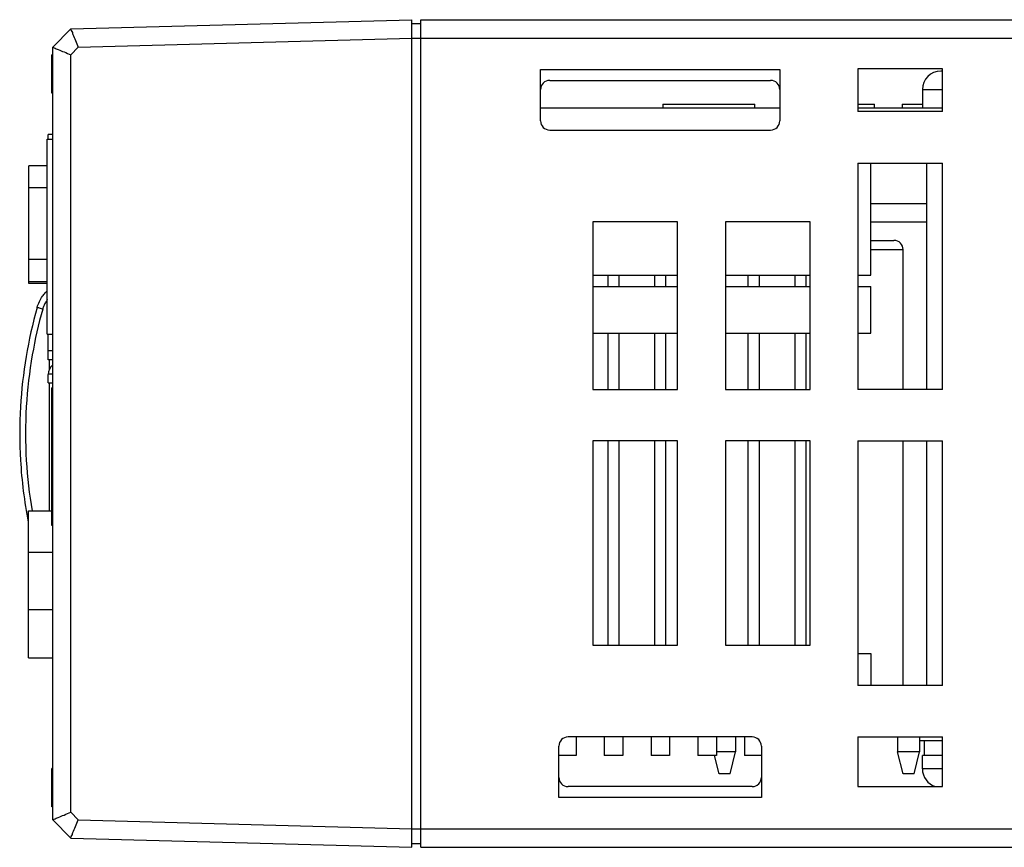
# Model space of a CAD drawing. Header units: millimetres. Extents: x -630 to -92, y 209 to 969.
# Tile 5 of 25: x -355 to -301, y 402 to 447. Entities that reach past the tile are written whole.
import ezdxf

# ---------------------------------------------------------------- set-up
doc = ezdxf.new("R2010")
doc.units = ezdxf.units.MM
doc.header["$LTSCALE"] = 32.67
doc.layers.get('0').update_dxf_attribs({"linetype": 'CONTINUOUS'})
doc.layers.add('02___PRT_ALL_AXES', color=7, linetype='CONTINUOUS')

msp = doc.modelspace()

# ---------------------------------------------------------------- linework, layer by layer
at = {"color": 7, "linetype": 'Continuous'}
for p, q in [((-352.002, 446.312), (-333.476, 446.797)), ((-333.476, 401.823), (-333.476, 446.797)), ((-332.976, 401.81), (-332.976, 446.81)), ((-332.976, 446.81), (-250.176, 446.81)), ((-352.976, 445.312), (-352.002, 446.312)), ((-333.476, 446.61), (-332.976, 446.61)), ((-351.595, 445.323), (-333.476, 445.797)), ((-333.476, 445.81), (-256.978, 445.81)), ((-352.976, 403.308), (-352.976, 445.312)), ((-351.595, 445.323), (-352.002, 444.906)), ((-353.026, 442.81), (-353.026, 444.893)), ((-352.976, 444.893), (-353.026, 444.893)), ((-352.002, 403.715), (-352.002, 444.906)), ((-352.976, 444.373), (-353.026, 444.373)), ((-326.476, 441.31), (-326.476, 444.11)), ((-326.476, 444.11), (-313.476, 444.11)), ((-313.476, 444.11), (-313.476, 441.31)), ((-309.226, 444.13), (-309.226, 441.81)), ((-304.626, 444.13), (-309.226, 444.13)), ((-304.626, 441.81), (-304.626, 444.13)), ((-352.976, 444.06), (-353.026, 444.06)), ((-304.626, 444.01), (-304.726, 444.01)), ((-325.976, 443.51), (-313.976, 443.51)), ((-305.726, 443.01), (-304.626, 443.01)), ((-352.976, 442.81), (-353.026, 442.81)), ((-326.476, 442.01), (-313.476, 442.01)), ((-319.826, 442.21), (-319.826, 442.01)), ((-319.826, 442.21), (-314.826, 442.21)), ((-314.826, 442.01), (-314.826, 442.21)), ((-309.226, 442.21), (-308.326, 442.21)), ((-309.226, 442.01), (-304.626, 442.01)), ((-308.326, 442.01), (-308.326, 442.21)), ((-306.826, 442.21), (-306.826, 442.01)), ((-306.826, 442.21), (-305.726, 442.21)), ((-304.626, 441.81), (-309.226, 441.81)), ((-353.226, 440.31), (-353.226, 440.563)), ((-352.976, 440.563), (-353.226, 440.563)), ((-325.976, 440.81), (-313.976, 440.81)), ((-353.276, 429.71), (-353.276, 440.31)), ((-353.276, 440.31), (-352.976, 440.31)), ((-354.276, 432.46), (-354.276, 438.86)), ((-353.276, 438.86), (-354.276, 438.86)), ((-309.226, 439.01), (-309.226, 426.71)), ((-309.226, 439.01), (-304.626, 439.01)), ((-308.536, 432.91), (-308.536, 439.01)), ((-305.476, 426.71), (-305.476, 439.01)), ((-304.626, 426.71), (-304.626, 439.01)), ((-353.276, 437.663), (-354.276, 437.663)), ((-308.536, 436.81), (-305.476, 436.81)), ((-323.626, 435.81), (-323.626, 426.71)), ((-319.026, 435.81), (-323.626, 435.81)), ((-319.026, 426.71), (-319.026, 435.81)), ((-316.426, 435.81), (-316.426, 426.71)), ((-311.826, 435.81), (-316.426, 435.81)), ((-311.826, 426.71), (-311.826, 435.81)), ((-308.536, 435.81), (-305.476, 435.81)), ((-308.536, 434.81), (-307.276, 434.81)), ((-308.536, 434.31), (-306.776, 434.31)), ((-353.276, 433.762), (-354.276, 433.762)), ((-323.626, 432.91), (-319.026, 432.91)), ((-316.426, 432.91), (-311.826, 432.91)), ((-309.226, 432.91), (-308.536, 432.91)), ((-353.276, 432.56), (-354.276, 432.56)), ((-353.276, 432.46), (-354.276, 432.46)), ((-323.626, 432.31), (-319.026, 432.31)), ((-316.426, 432.31), (-311.826, 432.31)), ((-309.226, 432.31), (-308.536, 432.31)), ((-308.536, 429.77), (-308.536, 432.31)), ((-353.276, 429.71), (-352.976, 429.71)), ((-353.226, 428.316), (-353.226, 429.71)), ((-323.626, 429.77), (-319.026, 429.77)), ((-316.426, 429.77), (-311.826, 429.77)), ((-309.226, 429.77), (-308.536, 429.77)), ((-352.976, 428.813), (-353.226, 428.813)), ((-352.976, 428.313), (-353.224, 428.313)), ((-353.155, 427.807), (-353.155, 428.313)), ((-353.226, 427.063), (-353.226, 427.513)), ((-353.224, 427.563), (-352.976, 427.563)), ((-353.226, 427.063), (-352.976, 427.063)), ((-353.155, 420.11), (-353.155, 427.063)), ((-353.026, 419.31), (-353.026, 426.785)), ((-352.976, 426.785), (-353.026, 426.785)), ((-352.976, 426.76), (-353.026, 426.76)), ((-352.976, 426.66), (-353.026, 426.66)), ((-352.976, 426.56), (-353.026, 426.56)), ((-352.976, 426.485), (-353.026, 426.485)), ((-323.626, 426.71), (-319.026, 426.71)), ((-316.426, 426.71), (-311.826, 426.71)), ((-304.626, 426.71), (-309.226, 426.71)), ((-352.976, 426.26), (-353.026, 426.26)), ((-352.976, 425.635), (-353.026, 425.635)), ((-352.976, 425.485), (-353.026, 425.485)), ((-352.976, 425.285), (-353.026, 425.285)), ((-352.976, 425.26), (-353.026, 425.26)), ((-352.976, 425.21), (-353.026, 425.21)), ((-352.976, 425.11), (-353.026, 425.11)), ((-352.976, 425.01), (-353.026, 425.01)), ((-352.976, 424.885), (-353.026, 424.885)), ((-352.976, 424.685), (-353.026, 424.685)), ((-352.976, 424.56), (-353.026, 424.56)), ((-352.976, 424.46), (-353.026, 424.46)), ((-352.976, 424.36), (-353.026, 424.36)), ((-352.976, 424.31), (-353.026, 424.31)), ((-352.976, 424.285), (-353.026, 424.285)), ((-352.976, 424.085), (-353.026, 424.085)), ((-352.976, 423.935), (-353.026, 423.935)), ((-323.626, 423.91), (-323.626, 412.81)), ((-319.026, 423.91), (-323.626, 423.91)), ((-319.026, 412.81), (-319.026, 423.91)), ((-316.426, 423.91), (-316.426, 412.81)), ((-311.826, 423.91), (-316.426, 423.91)), ((-311.826, 412.81), (-311.826, 423.91)), ((-309.226, 423.91), (-309.226, 410.61)), ((-309.226, 423.91), (-304.626, 423.91)), ((-305.476, 410.61), (-305.476, 423.91)), ((-304.626, 410.61), (-304.626, 423.91)), ((-352.976, 423.735), (-353.026, 423.735)), ((-352.976, 423.335), (-353.026, 423.335)), ((-352.976, 423.185), (-353.026, 423.185)), ((-352.976, 422.785), (-353.026, 422.785)), ((-352.976, 422.585), (-353.026, 422.585)), ((-352.976, 422.56), (-353.026, 422.56)), ((-352.976, 422.51), (-353.026, 422.51)), ((-352.976, 422.41), (-353.026, 422.41)), ((-352.976, 422.31), (-353.026, 422.31)), ((-352.976, 422.185), (-353.026, 422.185)), ((-352.976, 422.085), (-353.026, 422.085)), ((-352.976, 421.96), (-353.026, 421.96)), ((-352.976, 421.86), (-353.026, 421.86)), ((-352.976, 421.76), (-353.026, 421.76)), ((-352.976, 421.71), (-353.026, 421.71)), ((-352.976, 421.685), (-353.026, 421.685)), ((-352.976, 421.485), (-353.026, 421.485)), ((-352.976, 421.335), (-353.026, 421.335)), ((-352.976, 421.235), (-353.026, 421.235)), ((-352.976, 420.735), (-353.026, 420.735)), ((-352.976, 420.635), (-353.026, 420.635)), ((-354.306, 412.11), (-354.306, 420.11)), ((-354.306, 420.11), (-353.026, 420.11)), ((-352.976, 420.485), (-353.026, 420.485)), ((-352.976, 420.285), (-353.026, 420.285)), ((-352.976, 420.26), (-353.026, 420.26)), ((-352.976, 420.16), (-353.026, 420.16)), ((-352.976, 420.06), (-353.026, 420.06)), ((-352.976, 419.935), (-353.026, 419.935)), ((-352.976, 419.71), (-353.026, 419.71)), ((-352.976, 419.585), (-353.026, 419.585)), ((-352.976, 419.485), (-353.026, 419.485)), ((-352.976, 419.385), (-353.026, 419.385)), ((-352.976, 419.335), (-353.026, 419.335)), ((-352.976, 419.31), (-353.026, 419.31)), ((-354.306, 417.862), (-352.976, 417.862)), ((-354.306, 414.738), (-352.976, 414.738)), ((-323.626, 412.81), (-319.026, 412.81)), ((-316.426, 412.81), (-311.826, 412.81)), ((-354.306, 412.11), (-352.976, 412.11)), ((-309.226, 412.35), (-308.536, 412.35)), ((-308.536, 412.35), (-308.536, 410.61)), ((-304.626, 410.61), (-309.226, 410.61)), ((-314.976, 407.81), (-324.976, 407.81)), ((-315.876, 407.81), (-315.876, 407.01)), ((-309.226, 407.81), (-309.226, 405.11)), ((-309.226, 407.81), (-304.626, 407.81)), ((-307.076, 407.81), (-307.076, 407.01)), ((-304.626, 405.11), (-304.626, 407.81)), ((-325.476, 404.51), (-325.476, 407.31)), ((-314.476, 407.31), (-314.476, 404.51)), ((-305.876, 407.61), (-305.876, 407.01)), ((-316.776, 405.81), (-317.026, 406.81)), ((-315.876, 407.01), (-316.921, 407.01)), ((-316.176, 405.81), (-315.876, 407.01)), ((-306.776, 405.81), (-307.076, 407.01)), ((-305.876, 407.01), (-307.076, 407.01)), ((-306.176, 405.81), (-305.876, 407.01)), ((-353.026, 404.01), (-353.026, 406.093)), ((-352.976, 406.093), (-353.026, 406.093)), ((-352.976, 405.885), (-353.026, 405.885)), ((-316.176, 405.81), (-316.776, 405.81)), ((-306.176, 405.81), (-306.776, 405.81)), ((-314.976, 405.11), (-324.976, 405.11)), ((-309.226, 405.11), (-304.626, 405.11)), ((-352.976, 404.843), (-353.026, 404.843)), ((-352.976, 404.531), (-353.026, 404.531)), ((-314.476, 404.51), (-325.476, 404.51)), ((-352.976, 404.01), (-353.026, 404.01)), ((-352.002, 403.715), (-351.595, 403.297)), ((-352.976, 403.308), (-352.002, 402.308)), ((-351.595, 403.297), (-333.476, 402.823)), ((-333.476, 402.81), (-186.074, 402.81)), ((-352.002, 402.308), (-333.476, 401.823)), ((-333.476, 402.01), (-332.976, 402.01)), ((-332.976, 401.81), (-186.06, 401.81))]:
    msp.add_line(p, q, dxfattribs=at)
for centre, radius, start, end in [((-304.726, 443.01), 1, 90, 180), ((-325.976, 443.01), 0.5, 90, 180), ((-313.976, 443.01), 0.5, 0, 90), ((-325.976, 441.31), 0.5, 180, 270), ((-313.976, 441.31), 0.5, 270, 0), ((-307.276, 434.31), 0.5, 0, 90), ((-329.51, 424.31), 25.265, 164.2583, 176.7051), ((-352.526, 427.513), 0.7, 130.2407, 180), ((-329.51, 424.31), 25.265, 183.2949, 190.957), ((-324.976, 407.31), 0.5, 90, 180), ((-314.976, 407.31), 0.5, 0, 90), ((-324.976, 405.61), 0.5, 180, 270), ((-314.976, 405.61), 0.5, 270, 0)]:
    msp.add_arc(centre, radius, start, end, dxfattribs=at)
for points, start_tangent, end_tangent in [([(-352.002, 446.312), (-351.974, 446.225), (-351.885, 446.001), (-351.751, 445.683), (-351.595, 445.323)], (-0.69779, -0.716302), (0.400551, -0.916274)), ([(-352.976, 445.312), (-352.897, 445.276), (-352.679, 445.184), (-352.364, 445.054), (-352.002, 444.906)], (0.902839, -0.429979), (0.926287, -0.376819)), ([(-353.708, 431.483), (-353.538, 431.774)], (0.430635, 0.902526), (0.576234, 0.817285)), ([(-353.538, 431.774), (-353.469, 431.866)], (0.576234, 0.817285), (0.621947, 0.783059)), ([(-353.469, 431.866), (-353.319, 432.034)], (0.621947, 0.783059), (0.706137, 0.708075)), ([(-353.278, 432.074), (-353.319, 432.034)], (-0.726076, -0.687615), (-0.706137, -0.708075)), ([(-353.828, 431.165), (-353.708, 431.483)], (0.271364, 0.962477), (0.430635, 0.902526)), ([(-353.276, 431.59), (-353.277, 431.588), (-353.381, 431.425), (-353.465, 431.252), (-353.528, 431.07)], (-0.586788, -0.809741), (-0.271427, -0.962459)), ([(-353.528, 431.07), (-354.092, 428.588), (-354.419, 425.771), (-354.419, 422.84), (-354.105, 420.109)], (-0.27129, -0.962498), (0.16861, -0.985683)), ([(-353.528, 431.07), (-353.646, 431.104), (-353.743, 431.134), (-353.806, 431.155), (-353.828, 431.165)], (-0.961708, 0.274075), (0.271313, 0.962491)), ([(-353.224, 428.313), (-353.225, 428.314), (-353.225, 428.315)], (-1, 0), (0.740108, 0.672488)), ([(-354.734, 425.762), (-354.771, 424.795), (-354.771, 423.825), (-354.734, 422.857)], (-0.057442, -0.998349), (0.057492, -0.998346)), ([(-352.976, 403.308), (-352.897, 403.344), (-352.679, 403.436), (-352.363, 403.567), (-352.002, 403.715)], (0.902781, 0.4301), (0.926287, 0.376819)), ([(-352.002, 402.308), (-351.974, 402.395), (-351.885, 402.619), (-351.751, 402.937), (-351.595, 403.297)], (-0.69779, 0.716302), (0.400551, 0.916274))]:
    msp.add_spline(points, degree=3, dxfattribs=dict(at, start_tangent=start_tangent, end_tangent=end_tangent))
at = {"layer": '02___PRT_ALL_AXES', "color": 7, "linetype": 'Continuous'}
for p, q in [((-305.726, 443.01), (-305.726, 442.01)), ((-306.776, 426.71), (-306.776, 434.31)), ((-322.806, 432.31), (-322.806, 432.91)), ((-322.206, 432.31), (-322.206, 432.91)), ((-320.266, 432.31), (-320.266, 432.91)), ((-319.666, 432.31), (-319.666, 432.91)), ((-315.186, 432.31), (-315.186, 432.91)), ((-314.586, 432.31), (-314.586, 432.91)), ((-312.646, 432.31), (-312.646, 432.91)), ((-312.046, 432.31), (-312.046, 432.91)), ((-322.806, 426.71), (-322.806, 429.77)), ((-322.206, 426.71), (-322.206, 429.77)), ((-320.266, 426.71), (-320.266, 429.77)), ((-319.666, 426.71), (-319.666, 429.77)), ((-315.186, 426.71), (-315.186, 429.77)), ((-314.586, 426.71), (-314.586, 429.77)), ((-312.646, 426.71), (-312.646, 429.77)), ((-312.046, 426.71), (-312.046, 429.77)), ((-322.806, 412.81), (-322.806, 423.91)), ((-322.206, 412.81), (-322.206, 423.91)), ((-320.266, 412.81), (-320.266, 423.91)), ((-319.666, 412.81), (-319.666, 423.91)), ((-315.186, 412.81), (-315.186, 423.91)), ((-314.586, 412.81), (-314.586, 423.91)), ((-312.646, 412.81), (-312.646, 423.91)), ((-312.046, 412.81), (-312.046, 423.91)), ((-306.776, 410.61), (-306.776, 423.91)), ((-324.541, 407.81), (-324.541, 406.81)), ((-323.011, 407.81), (-323.011, 406.81)), ((-322.001, 407.81), (-322.001, 406.81)), ((-320.471, 407.81), (-320.471, 406.81)), ((-319.461, 407.81), (-319.461, 406.81)), ((-317.931, 407.81), (-317.931, 406.81)), ((-316.921, 407.81), (-316.921, 406.81)), ((-315.391, 407.81), (-315.391, 406.81)), ((-305.876, 407.81), (-305.876, 407.61)), ((-305.876, 407.61), (-304.626, 407.61)), ((-305.626, 407.61), (-305.626, 406.81)), ((-324.541, 406.81), (-325.476, 406.81)), ((-322.001, 406.81), (-323.011, 406.81)), ((-319.461, 406.81), (-320.471, 406.81)), ((-316.921, 406.81), (-317.931, 406.81)), ((-314.476, 406.81), (-315.391, 406.81)), ((-305.726, 406.071), (-305.726, 406.81)), ((-304.626, 406.81), (-305.726, 406.81)), ((-304.626, 406.071), (-305.726, 406.071))]:
    msp.add_line(p, q, dxfattribs=at)
msp.add_arc((-304.726, 406.071), 1, 180, 253.0422, dxfattribs=at)

doc.saveas('drawing.dxf')
